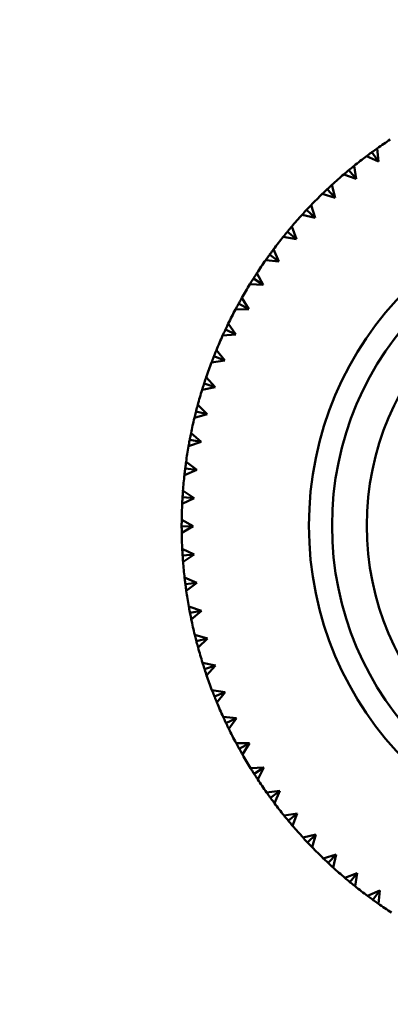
# Model space of a CAD drawing. Header units: millimetres. Extents: x 209 to 1990, y 91 to 2957.
# Tile 6 of 24: x 286 to 302, y 457 to 499. Entities that reach past the tile are written whole.
import ezdxf

# ---------------------------------------------------------------- set-up
doc = ezdxf.new("R2010")
doc.units = ezdxf.units.MM
doc.header["$LTSCALE"] = 10
doc.layers.add('Widoczne (ISO)', color=7, linetype='Continuous', lineweight=50)

msp = doc.modelspace()

# ---------------------------------------------------------------- linework, layer by layer
at = {"layer": 'Widoczne (ISO)'}
for p, q in [((301.462, 493.648), (301.756, 493.244)), ((301.695, 493.816), (301.756, 493.244)), ((301.756, 493.244), (301.23, 493.477)), ((300.789, 492.492), (300.25, 492.692)), ((300.47, 492.877), (300.789, 492.492)), ((300.692, 493.059), (300.789, 492.492)), ((299.871, 491.681), (299.321, 491.846)), ((299.529, 492.045), (299.871, 491.681)), ((299.739, 492.24), (299.871, 491.681)), ((298.642, 491.155), (299.007, 490.813)), ((298.84, 491.363), (299.007, 490.813)), ((299.007, 490.813), (298.447, 490.944)), ((297.812, 490.211), (298.198, 489.893)), ((297.997, 490.432), (298.198, 489.893)), ((298.198, 489.893), (297.631, 489.988)), ((297.214, 489.449), (297.448, 488.924)), ((297.448, 488.924), (296.877, 488.983)), ((297.043, 489.217), (297.448, 488.924)), ((296.339, 488.177), (296.761, 487.91)), ((296.494, 488.419), (296.761, 487.91)), ((296.761, 487.91), (296.187, 487.933)), ((295.841, 487.346), (296.139, 486.854)), ((296.139, 486.854), (295.565, 486.841)), ((295.701, 487.095), (296.139, 486.854)), ((295.132, 485.974), (295.585, 485.762)), ((295.256, 486.234), (295.585, 485.762)), ((295.585, 485.762), (295.012, 485.713)), ((294.742, 485.087), (295.1, 484.637)), ((295.1, 484.637), (294.531, 484.552)), ((294.635, 484.82), (295.1, 484.637)), ((294.301, 483.911), (294.687, 483.484)), ((294.687, 483.484), (294.125, 483.363)), ((294.211, 483.638), (294.687, 483.484)), ((293.935, 482.709), (294.347, 482.307)), ((294.347, 482.307), (293.793, 482.151)), ((293.862, 482.431), (294.347, 482.307)), ((293.59, 481.204), (294.081, 481.111)), ((293.645, 481.486), (294.081, 481.111)), ((294.081, 481.111), (293.539, 480.921)), ((293.395, 479.963), (293.891, 479.901)), ((293.433, 480.248), (293.891, 479.901)), ((293.891, 479.901), (293.362, 479.677)), ((293.778, 478.681), (293.263, 478.425)), ((293.279, 478.712), (293.778, 478.681)), ((293.299, 478.999), (293.778, 478.681)), ((293.241, 477.456), (293.741, 477.457)), ((293.243, 477.743), (293.741, 477.457)), ((293.741, 477.457), (293.244, 477.168)), ((293.266, 476.487), (293.782, 476.232)), ((293.283, 476.2), (293.782, 476.232)), ((293.782, 476.232), (293.303, 475.913)), ((293.368, 475.235), (293.899, 475.013)), ((293.403, 474.949), (293.899, 475.013)), ((293.899, 475.013), (293.441, 474.665)), ((293.549, 473.991), (294.092, 473.803)), ((293.601, 473.709), (294.092, 473.803)), ((294.092, 473.803), (293.657, 473.427)), ((293.807, 472.762), (294.361, 472.608)), ((293.877, 472.483), (294.361, 472.608)), ((294.361, 472.608), (293.951, 472.205)), ((294.142, 471.551), (294.705, 471.432)), ((294.229, 471.277), (294.705, 471.432)), ((294.705, 471.432), (294.321, 471.004)), ((294.552, 470.363), (295.121, 470.28)), ((294.657, 470.095), (295.121, 470.28)), ((295.121, 470.28), (294.765, 469.829)), ((295.037, 469.204), (295.61, 469.157)), ((295.157, 468.943), (295.61, 469.157)), ((295.61, 469.157), (295.282, 468.684)), ((295.592, 468.077), (296.167, 468.066)), ((295.73, 467.824), (296.167, 468.066)), ((296.167, 468.066), (295.87, 467.574)), ((296.218, 466.988), (296.793, 467.012)), ((296.371, 466.744), (296.793, 467.012)), ((296.793, 467.012), (296.527, 466.503)), ((296.911, 465.939), (297.483, 466)), ((297.079, 465.706), (297.483, 466)), ((297.483, 466), (297.249, 465.475)), ((297.668, 464.937), (298.235, 465.033)), ((297.85, 464.714), (298.235, 465.033)), ((298.235, 465.033), (298.035, 464.494)), ((298.487, 463.984), (299.046, 464.116)), ((298.682, 463.773), (299.046, 464.116)), ((299.046, 464.116), (298.881, 463.565)), ((299.364, 463.084), (299.914, 463.251)), ((299.572, 462.886), (299.914, 463.251)), ((299.914, 463.251), (299.783, 462.691)), ((300.295, 462.241), (300.834, 462.442)), ((300.516, 462.056), (300.834, 462.442)), ((300.834, 462.442), (300.739, 461.875)), ((301.278, 461.458), (301.803, 461.693)), ((301.51, 461.288), (301.803, 461.693)), ((301.803, 461.693), (301.744, 461.121))]:
    msp.add_line(p, q, dxfattribs=at)
for radius in [50, 14.5, 13.5, 12]:
    msp.add_circle((313.241, 477.486), radius, dxfattribs=at)
for start, end in [(123.309, 125.2618), (126.909, 128.8618), (130.509, 132.4618), (134.109, 136.0618), (137.709, 139.6618), (141.309, 143.2618), (144.909, 146.8618), (148.509, 150.4618), (152.109, 154.0618), (155.709, 157.6618), (159.309, 161.2618), (162.909, 164.8618), (166.509, 168.4618), (170.109, 172.0618), (173.709, 175.6618), (177.309, 179.2618), (180.909, 182.8618), (184.509, 186.4618), (188.109, 190.0618), (191.709, 193.6618), (195.309, 197.2618), (198.909, 200.8618), (202.509, 204.4618), (206.109, 208.0618), (209.709, 211.6618), (213.309, 215.2618), (216.909, 218.8618), (220.509, 222.4618), (224.109, 226.0618), (227.709, 229.6618), (231.309, 233.2618), (234.909, 236.8618)]:
    msp.add_arc((313.241, 477.486), 20, start, end, dxfattribs=at)
for points, knots in [([(301.23, 493.477), (301.296, 493.527), (301.363, 493.576), (301.44, 493.633), (301.451, 493.641), (301.462, 493.648)], [0.01597845, 0.01597845, 0.01597845, 0.01597845, 0.06606705, 0.06606705, 0.07409033, 0.07409033, 0.07409033, 0.07409033]), ([(301.462, 493.648), (301.472, 493.656), (301.483, 493.664), (301.56, 493.72), (301.628, 493.768), (301.695, 493.816)], [0.05804162, 0.05804162, 0.05804162, 0.05804162, 0.06605559, 0.06605559, 0.11615352, 0.11615352, 0.11615352, 0.11615352]), ([(300.25, 492.692), (300.313, 492.745), (300.376, 492.799), (300.45, 492.86), (300.46, 492.868), (300.47, 492.877)], [0.01597845, 0.01597845, 0.01597845, 0.01597845, 0.06606705, 0.06606705, 0.07409033, 0.07409033, 0.07409033, 0.07409033]), ([(300.47, 492.877), (300.48, 492.885), (300.49, 492.894), (300.564, 492.955), (300.628, 493.007), (300.692, 493.059)], [0.05804162, 0.05804162, 0.05804162, 0.05804162, 0.06605559, 0.06605559, 0.11615352, 0.11615352, 0.11615352, 0.11615352]), ([(299.321, 491.846), (299.38, 491.903), (299.44, 491.961), (299.509, 492.026), (299.519, 492.036), (299.529, 492.045)], [0.01597845, 0.01597845, 0.01597845, 0.01597845, 0.06606705, 0.06606705, 0.07409033, 0.07409033, 0.07409033, 0.07409033]), ([(299.529, 492.045), (299.538, 492.054), (299.548, 492.063), (299.618, 492.128), (299.678, 492.184), (299.739, 492.24)], [0.05804162, 0.05804162, 0.05804162, 0.05804162, 0.06605559, 0.06605559, 0.11615352, 0.11615352, 0.11615352, 0.11615352]), ([(298.447, 490.944), (298.502, 491.005), (298.558, 491.065), (298.623, 491.136), (298.633, 491.145), (298.642, 491.155)], [0.01597845, 0.01597845, 0.01597845, 0.01597845, 0.06606705, 0.06606705, 0.07409033, 0.07409033, 0.07409033, 0.07409033]), ([(298.642, 491.155), (298.651, 491.164), (298.66, 491.174), (298.725, 491.244), (298.782, 491.304), (298.84, 491.363)], [0.05804162, 0.05804162, 0.05804162, 0.05804162, 0.06605559, 0.06605559, 0.11615352, 0.11615352, 0.11615352, 0.11615352]), ([(297.631, 489.988), (297.682, 490.052), (297.734, 490.117), (297.795, 490.191), (297.804, 490.201), (297.812, 490.211)], [0.01597845, 0.01597845, 0.01597845, 0.01597845, 0.06606705, 0.06606705, 0.07409033, 0.07409033, 0.07409033, 0.07409033]), ([(297.812, 490.211), (297.82, 490.221), (297.829, 490.232), (297.89, 490.305), (297.943, 490.369), (297.997, 490.432)], [0.05804162, 0.05804162, 0.05804162, 0.05804162, 0.06605559, 0.06605559, 0.11615352, 0.11615352, 0.11615352, 0.11615352]), ([(297.043, 489.217), (297.051, 489.228), (297.059, 489.239), (297.115, 489.316), (297.164, 489.383), (297.214, 489.449)], [0.05804162, 0.05804162, 0.05804162, 0.05804162, 0.06605559, 0.06605559, 0.11615352, 0.11615352, 0.11615352, 0.11615352]), ([(296.877, 488.983), (296.924, 489.051), (296.972, 489.118), (297.028, 489.196), (297.036, 489.206), (297.043, 489.217)], [0.01597845, 0.01597845, 0.01597845, 0.01597845, 0.06606705, 0.06606705, 0.07409033, 0.07409033, 0.07409033, 0.07409033]), ([(296.187, 487.933), (296.23, 488.003), (296.274, 488.073), (296.325, 488.155), (296.332, 488.166), (296.339, 488.177)], [0.01597845, 0.01597845, 0.01597845, 0.01597845, 0.06606705, 0.06606705, 0.07409033, 0.07409033, 0.07409033, 0.07409033]), ([(296.339, 488.177), (296.346, 488.188), (296.353, 488.199), (296.404, 488.28), (296.449, 488.35), (296.494, 488.419)], [0.05804162, 0.05804162, 0.05804162, 0.05804162, 0.06605559, 0.06605559, 0.11615352, 0.11615352, 0.11615352, 0.11615352]), ([(295.701, 487.095), (295.707, 487.106), (295.714, 487.118), (295.76, 487.202), (295.8, 487.274), (295.841, 487.346)], [0.05804162, 0.05804162, 0.05804162, 0.05804162, 0.06605559, 0.06605559, 0.11615352, 0.11615352, 0.11615352, 0.11615352]), ([(295.565, 486.841), (295.603, 486.914), (295.642, 486.987), (295.688, 487.071), (295.694, 487.083), (295.701, 487.095)], [0.01597845, 0.01597845, 0.01597845, 0.01597845, 0.06606705, 0.06606705, 0.07409033, 0.07409033, 0.07409033, 0.07409033]), ([(295.012, 485.713), (295.046, 485.788), (295.08, 485.863), (295.121, 485.95), (295.126, 485.962), (295.132, 485.974)], [0.01597845, 0.01597845, 0.01597845, 0.01597845, 0.06606705, 0.06606705, 0.07409033, 0.07409033, 0.07409033, 0.07409033]), ([(295.132, 485.974), (295.138, 485.986), (295.143, 485.998), (295.184, 486.085), (295.22, 486.159), (295.256, 486.234)], [0.05804162, 0.05804162, 0.05804162, 0.05804162, 0.06605559, 0.06605559, 0.11615352, 0.11615352, 0.11615352, 0.11615352]), ([(294.635, 484.82), (294.64, 484.833), (294.645, 484.845), (294.68, 484.934), (294.711, 485.011), (294.742, 485.087)], [0.05804162, 0.05804162, 0.05804162, 0.05804162, 0.06605559, 0.06605559, 0.11615352, 0.11615352, 0.11615352, 0.11615352]), ([(294.531, 484.552), (294.56, 484.629), (294.59, 484.707), (294.625, 484.796), (294.63, 484.808), (294.635, 484.82)], [0.01597845, 0.01597845, 0.01597845, 0.01597845, 0.06606705, 0.06606705, 0.07409033, 0.07409033, 0.07409033, 0.07409033]), ([(294.211, 483.638), (294.215, 483.65), (294.219, 483.663), (294.249, 483.754), (294.275, 483.832), (294.301, 483.911)], [0.05804162, 0.05804162, 0.05804162, 0.05804162, 0.06605559, 0.06605559, 0.11615352, 0.11615352, 0.11615352, 0.11615352]), ([(294.125, 483.363), (294.149, 483.442), (294.174, 483.521), (294.203, 483.612), (294.207, 483.625), (294.211, 483.638)], [0.01597845, 0.01597845, 0.01597845, 0.01597845, 0.06606705, 0.06606705, 0.07409033, 0.07409033, 0.07409033, 0.07409033]), ([(293.862, 482.431), (293.866, 482.443), (293.869, 482.456), (293.893, 482.549), (293.914, 482.629), (293.935, 482.709)], [0.05804162, 0.05804162, 0.05804162, 0.05804162, 0.06605559, 0.06605559, 0.11615352, 0.11615352, 0.11615352, 0.11615352]), ([(293.793, 482.151), (293.812, 482.232), (293.832, 482.312), (293.856, 482.405), (293.859, 482.418), (293.862, 482.431)], [0.01597845, 0.01597845, 0.01597845, 0.01597845, 0.06606705, 0.06606705, 0.07409033, 0.07409033, 0.07409033, 0.07409033]), ([(293.539, 480.921), (293.553, 481.002), (293.567, 481.084), (293.585, 481.178), (293.588, 481.191), (293.59, 481.204)], [0.01597845, 0.01597845, 0.01597845, 0.01597845, 0.06606705, 0.06606705, 0.07409033, 0.07409033, 0.07409033, 0.07409033]), ([(293.59, 481.204), (293.592, 481.217), (293.595, 481.23), (293.613, 481.324), (293.629, 481.405), (293.645, 481.486)], [0.05804162, 0.05804162, 0.05804162, 0.05804162, 0.06605559, 0.06605559, 0.11615352, 0.11615352, 0.11615352, 0.11615352]), ([(293.362, 479.677), (293.371, 479.759), (293.38, 479.841), (293.392, 479.936), (293.394, 479.95), (293.395, 479.963)], [0.01597845, 0.01597845, 0.01597845, 0.01597845, 0.06606705, 0.06606705, 0.07409033, 0.07409033, 0.07409033, 0.07409033]), ([(293.395, 479.963), (293.397, 479.976), (293.399, 479.989), (293.411, 480.084), (293.422, 480.166), (293.433, 480.248)], [0.05804162, 0.05804162, 0.05804162, 0.05804162, 0.06605559, 0.06605559, 0.11615352, 0.11615352, 0.11615352, 0.11615352]), ([(293.263, 478.425), (293.267, 478.507), (293.272, 478.59), (293.277, 478.685), (293.278, 478.698), (293.279, 478.712)], [0.01597845, 0.01597845, 0.01597845, 0.01597845, 0.06606705, 0.06606705, 0.07409033, 0.07409033, 0.07409033, 0.07409033]), ([(293.279, 478.712), (293.28, 478.725), (293.281, 478.738), (293.287, 478.834), (293.292, 478.916), (293.299, 478.999)], [0.05804162, 0.05804162, 0.05804162, 0.05804162, 0.06605559, 0.06605559, 0.11615352, 0.11615352, 0.11615352, 0.11615352]), ([(293.241, 477.456), (293.241, 477.469), (293.241, 477.482), (293.241, 477.578), (293.242, 477.661), (293.243, 477.743)], [0.05804162, 0.05804162, 0.05804162, 0.05804162, 0.06605559, 0.06605559, 0.11615352, 0.11615352, 0.11615352, 0.11615352]), ([(293.244, 477.168), (293.243, 477.251), (293.242, 477.333), (293.241, 477.429), (293.241, 477.443), (293.241, 477.456)], [0.01597845, 0.01597845, 0.01597845, 0.01597845, 0.06606705, 0.06606705, 0.07409033, 0.07409033, 0.07409033, 0.07409033]), ([(293.283, 476.2), (293.282, 476.213), (293.281, 476.226), (293.275, 476.322), (293.27, 476.405), (293.266, 476.487)], [0.05804162, 0.05804162, 0.05804162, 0.05804162, 0.06605559, 0.06605559, 0.11615352, 0.11615352, 0.11615352, 0.11615352]), ([(293.303, 475.913), (293.297, 475.996), (293.291, 476.078), (293.284, 476.174), (293.284, 476.187), (293.283, 476.2)], [0.01597845, 0.01597845, 0.01597845, 0.01597845, 0.06606705, 0.06606705, 0.07409033, 0.07409033, 0.07409033, 0.07409033]), ([(293.403, 474.949), (293.401, 474.963), (293.399, 474.976), (293.387, 475.071), (293.378, 475.153), (293.368, 475.235)], [0.05804162, 0.05804162, 0.05804162, 0.05804162, 0.06605559, 0.06605559, 0.11615352, 0.11615352, 0.11615352, 0.11615352]), ([(293.441, 474.665), (293.43, 474.746), (293.418, 474.828), (293.406, 474.923), (293.404, 474.936), (293.403, 474.949)], [0.01597845, 0.01597845, 0.01597845, 0.01597845, 0.06606705, 0.06606705, 0.07409033, 0.07409033, 0.07409033, 0.07409033]), ([(293.601, 473.709), (293.599, 473.722), (293.596, 473.735), (293.578, 473.829), (293.563, 473.91), (293.549, 473.991)], [0.05804162, 0.05804162, 0.05804162, 0.05804162, 0.06605559, 0.06605559, 0.11615352, 0.11615352, 0.11615352, 0.11615352]), ([(293.657, 473.427), (293.641, 473.508), (293.624, 473.589), (293.606, 473.683), (293.604, 473.696), (293.601, 473.709)], [0.01597845, 0.01597845, 0.01597845, 0.01597845, 0.06606705, 0.06606705, 0.07409033, 0.07409033, 0.07409033, 0.07409033]), ([(293.877, 472.483), (293.874, 472.496), (293.87, 472.509), (293.847, 472.601), (293.827, 472.682), (293.807, 472.762)], [0.05804162, 0.05804162, 0.05804162, 0.05804162, 0.06605559, 0.06605559, 0.11615352, 0.11615352, 0.11615352, 0.11615352]), ([(293.951, 472.205), (293.929, 472.285), (293.908, 472.365), (293.884, 472.457), (293.88, 472.47), (293.877, 472.483)], [0.01597845, 0.01597845, 0.01597845, 0.01597845, 0.06606705, 0.06606705, 0.07409033, 0.07409033, 0.07409033, 0.07409033]), ([(294.229, 471.277), (294.225, 471.29), (294.221, 471.302), (294.192, 471.393), (294.167, 471.472), (294.142, 471.551)], [0.05804162, 0.05804162, 0.05804162, 0.05804162, 0.06605559, 0.06605559, 0.11615352, 0.11615352, 0.11615352, 0.11615352]), ([(294.321, 471.004), (294.294, 471.082), (294.268, 471.161), (294.238, 471.252), (294.234, 471.264), (294.229, 471.277)], [0.01597845, 0.01597845, 0.01597845, 0.01597845, 0.06606705, 0.06606705, 0.07409033, 0.07409033, 0.07409033, 0.07409033]), ([(294.657, 470.095), (294.652, 470.108), (294.647, 470.12), (294.612, 470.209), (294.582, 470.286), (294.552, 470.363)], [0.05804162, 0.05804162, 0.05804162, 0.05804162, 0.06605559, 0.06605559, 0.11615352, 0.11615352, 0.11615352, 0.11615352]), ([(294.765, 469.829), (294.733, 469.905), (294.702, 469.982), (294.667, 470.071), (294.662, 470.083), (294.657, 470.095)], [0.01597845, 0.01597845, 0.01597845, 0.01597845, 0.06606705, 0.06606705, 0.07409033, 0.07409033, 0.07409033, 0.07409033]), ([(295.157, 468.943), (295.152, 468.955), (295.146, 468.967), (295.105, 469.054), (295.071, 469.129), (295.037, 469.204)], [0.05804162, 0.05804162, 0.05804162, 0.05804162, 0.06605559, 0.06605559, 0.11615352, 0.11615352, 0.11615352, 0.11615352]), ([(295.282, 468.684), (295.246, 468.758), (295.21, 468.833), (295.169, 468.919), (295.163, 468.931), (295.157, 468.943)], [0.01597845, 0.01597845, 0.01597845, 0.01597845, 0.06606705, 0.06606705, 0.07409033, 0.07409033, 0.07409033, 0.07409033]), ([(295.73, 467.824), (295.723, 467.836), (295.717, 467.848), (295.671, 467.932), (295.631, 468.004), (295.592, 468.077)], [0.05804162, 0.05804162, 0.05804162, 0.05804162, 0.06605559, 0.06605559, 0.11615352, 0.11615352, 0.11615352, 0.11615352]), ([(295.87, 467.574), (295.829, 467.645), (295.789, 467.717), (295.742, 467.801), (295.736, 467.813), (295.73, 467.824)], [0.01597845, 0.01597845, 0.01597845, 0.01597845, 0.06606705, 0.06606705, 0.07409033, 0.07409033, 0.07409033, 0.07409033]), ([(296.371, 466.744), (296.364, 466.755), (296.357, 466.766), (296.305, 466.847), (296.261, 466.917), (296.218, 466.988)], [0.05804162, 0.05804162, 0.05804162, 0.05804162, 0.06605559, 0.06605559, 0.11615352, 0.11615352, 0.11615352, 0.11615352]), ([(296.527, 466.503), (296.482, 466.572), (296.437, 466.641), (296.385, 466.722), (296.378, 466.733), (296.371, 466.744)], [0.01597845, 0.01597845, 0.01597845, 0.01597845, 0.06606705, 0.06606705, 0.07409033, 0.07409033, 0.07409033, 0.07409033]), ([(297.079, 465.706), (297.071, 465.717), (297.063, 465.727), (297.007, 465.805), (296.959, 465.872), (296.911, 465.939)], [0.05804162, 0.05804162, 0.05804162, 0.05804162, 0.06605559, 0.06605559, 0.11615352, 0.11615352, 0.11615352, 0.11615352]), ([(297.249, 465.475), (297.2, 465.541), (297.151, 465.607), (297.094, 465.684), (297.086, 465.695), (297.079, 465.706)], [0.01597845, 0.01597845, 0.01597845, 0.01597845, 0.06606705, 0.06606705, 0.07409033, 0.07409033, 0.07409033, 0.07409033]), ([(297.85, 464.714), (297.842, 464.724), (297.833, 464.735), (297.772, 464.808), (297.72, 464.872), (297.668, 464.937)], [0.05804162, 0.05804162, 0.05804162, 0.05804162, 0.06605559, 0.06605559, 0.11615352, 0.11615352, 0.11615352, 0.11615352]), ([(298.035, 464.494), (297.982, 464.557), (297.928, 464.62), (297.867, 464.694), (297.859, 464.704), (297.85, 464.714)], [0.01597845, 0.01597845, 0.01597845, 0.01597845, 0.06606705, 0.06606705, 0.07409033, 0.07409033, 0.07409033, 0.07409033]), ([(298.682, 463.773), (298.673, 463.783), (298.664, 463.792), (298.599, 463.862), (298.542, 463.923), (298.487, 463.984)], [0.05804162, 0.05804162, 0.05804162, 0.05804162, 0.06605559, 0.06605559, 0.11615352, 0.11615352, 0.11615352, 0.11615352]), ([(298.881, 463.565), (298.824, 463.624), (298.766, 463.684), (298.701, 463.754), (298.691, 463.763), (298.682, 463.773)], [0.01597845, 0.01597845, 0.01597845, 0.01597845, 0.06606705, 0.06606705, 0.07409033, 0.07409033, 0.07409033, 0.07409033]), ([(299.572, 462.886), (299.562, 462.895), (299.553, 462.904), (299.483, 462.97), (299.423, 463.027), (299.364, 463.084)], [0.05804162, 0.05804162, 0.05804162, 0.05804162, 0.06605559, 0.06605559, 0.11615352, 0.11615352, 0.11615352, 0.11615352]), ([(299.783, 462.691), (299.722, 462.746), (299.662, 462.802), (299.591, 462.868), (299.582, 462.877), (299.572, 462.886)], [0.01597845, 0.01597845, 0.01597845, 0.01597845, 0.06606705, 0.06606705, 0.07409033, 0.07409033, 0.07409033, 0.07409033]), ([(300.516, 462.056), (300.506, 462.065), (300.495, 462.073), (300.422, 462.134), (300.358, 462.187), (300.295, 462.241)], [0.05804162, 0.05804162, 0.05804162, 0.05804162, 0.06605559, 0.06605559, 0.11615352, 0.11615352, 0.11615352, 0.11615352]), ([(300.739, 461.875), (300.674, 461.927), (300.61, 461.979), (300.536, 462.04), (300.526, 462.048), (300.516, 462.056)], [0.01597845, 0.01597845, 0.01597845, 0.01597845, 0.06606705, 0.06606705, 0.07409033, 0.07409033, 0.07409033, 0.07409033]), ([(301.51, 461.288), (301.499, 461.296), (301.488, 461.303), (301.411, 461.36), (301.344, 461.409), (301.278, 461.458)], [0.05804162, 0.05804162, 0.05804162, 0.05804162, 0.06605559, 0.06605559, 0.11615352, 0.11615352, 0.11615352, 0.11615352]), ([(301.744, 461.121), (301.676, 461.168), (301.609, 461.216), (301.531, 461.272), (301.52, 461.28), (301.51, 461.288)], [0.01597845, 0.01597845, 0.01597845, 0.01597845, 0.06606705, 0.06606705, 0.07409033, 0.07409033, 0.07409033, 0.07409033])]:
    msp.add_open_spline(points, degree=3, knots=knots, dxfattribs=at)

doc.saveas('drawing.dxf')
